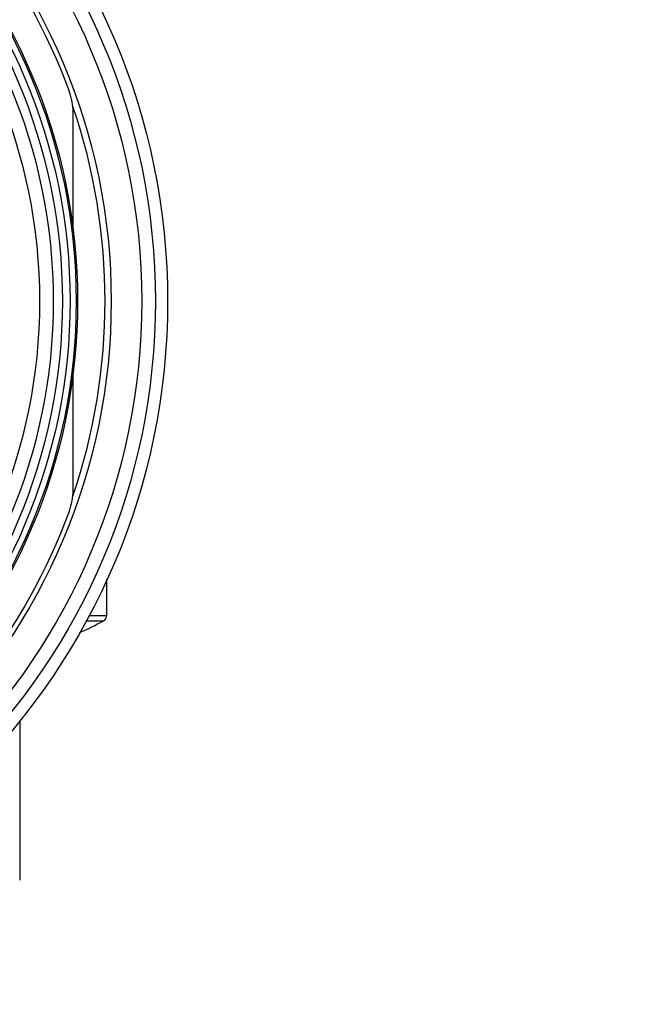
# Model space of a CAD drawing. Header units: millimetres. Extents: x 0 to 1735, y 0 to 1188.
# Tile 37 of 139: x 247 to 267, y 620 to 652. Entities that reach past the tile are written whole.
import ezdxf

# ---------------------------------------------------------------- set-up
doc = ezdxf.new("R2010")
doc.units = ezdxf.units.MM
doc.header["$LTSCALE"] = 0.727559
doc.layers.add('NoLayerName_001', color=7, linetype='Continuous')
doc.layers.add('NoLayerName_004', color=7, linetype='Continuous')
doc.styles.get("Standard").update_dxf_attribs({"font": 'txt', "bigfont": 'extfont2'})
doc.dimstyles.get("Standard").update_dxf_attribs({"dimtxt": 2.5, "dimasz": 2.5, "dimexe": 1, "dimexo": 1, "dimtad": 1, "dimdec": 3, "dimzin": 0, "dimdsep": 46, "dimtxsty": 'Standard', "dimcen": 2.5, "dimadec": 3, "dimazin": 0, "dimtfac": 0.75, "dimtdec": 3, "dimtmove": 0, "dimatfit": 3, "dimfxl": 1, "dimarcsym": 0})

# ---------------------------------------------------------------- blocks, each defined once
blk = doc.blocks.new('_OPEN30')
at = {"color": 0, "linetype": 'ByBlock', "lineweight": -2}
for p, q in [((-1, 0.267949), (0, 0)), ((0, 0), (-1, -0.267949)), ((0, 0), (-1, 0))]:
    blk.add_line(p, q, dxfattribs=at)
blk = doc.blocks.new('*D149')
at = {"layer": 'Defpoints', "color": 0}
for p in [(245.5, 727.25), (230, 610), (245.5, 580)]:
    blk.add_point(p, dxfattribs=at)
at = {"layer": 'NoLayerName_001', "color": 0, "linetype": 'Continuous', "lineweight": 13}
for p, q in [((245.5, 723.25), (245.5, 576)), ((230, 606), (230, 576)), ((222, 580), (214, 580)), ((230, 580), (245.5, 580)), ((245.5, 580), (291.292, 580)), ((253.5, 580), (261.5, 580))]:
    blk.add_line(p, q, dxfattribs=at)
at = {"layer": 'NoLayerName_001', "color": 0, "lineweight": 13, "xscale": 8, "yscale": 8, "zscale": 8}
blk.add_blockref('_OPEN30', (230, 580), dxfattribs=at)
at = {"layer": 'NoLayerName_001', "color": 0, "lineweight": 13, "xscale": 8, "yscale": 8, "zscale": 8, "rotation": 180}
blk.add_blockref('_OPEN30', (245.5, 580), dxfattribs=at)
at = {"layer": 'NoLayerName_001', "color": 0, "lineweight": 13, "insert": (276.396, 591.629), "char_height": 12.8, "attachment_point": 5}
blk.add_mtext('\\W0.8594;１６', dxfattribs=at)

msp = doc.modelspace()

# ---------------------------------------------------------------- linework, layer by layer
at = {"layer": 'NoLayerName_001', "color": 6, "linetype": 'Continuous', "lineweight": 25}
for p, q in [((250, 633.87525159), (250, 632.68824545)), ((249.42069925, 632.68824545), (250, 632.68824545)), ((249.32288879, 632.51358507), (249.8974359, 632.51358508))]:
    msp.add_line(p, q, dxfattribs=at)
for radius in [21.15, 17.8]:
    msp.add_circle((230, 643), radius, dxfattribs=at)
for centre, radius, start, end in [((249.8, 632.68824545), 0.2, 299.155365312, 359.999999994), ((246, 639.5), 8, 292.917427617, 299.155365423)]:
    msp.add_arc(centre, radius, start, end, dxfattribs=at)
at = {"layer": 'NoLayerName_004', "color": 6, "linetype": 'Continuous', "lineweight": 25}
for p, q in [((248.9, 645.38589606), (248.9, 649.19596643)), ((248.9, 636.80403357), (248.9, 640.61410394)), ((247.15, 629.24623336), (247.15, 624.00481108))]:
    msp.add_line(p, q, dxfattribs=at)
for radius in [22, 21.59999986, 20.15, 19.05, 19, 18.8, 18.54913243, 18.24986321]:
    msp.add_circle((230, 643), radius, dxfattribs=at)
for centre, radius, start, end in [((230, 643), 20, 20.134210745, 159.865789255), ((246.89628172, 649.1956376), 2.00371831, 0.009402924, 20.124224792), ((230, 643), 19.94999982, 341.305733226, 18.694920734), ((246.9, 636.80403357), 2, 339.865789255, 0), ((230, 643), 20, 200.134210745, 339.865789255)]:
    msp.add_arc(centre, radius, start, end, dxfattribs=at)

# ---------------------------------------------------------------- dimensions: what is measured, and where the dimension line sits
at = {"layer": 'NoLayerName_001', "color": 3, "linetype": 'Continuous', "lineweight": 13}
dim = msp.add_linear_dim(base=(245.5, 580), p1=(230, 610), p2=(245.5, 727.25000052), text='\\W0.8594;１６', dimstyle='Standard', override={"dimtxt": 12.8, "dimasz": 8, "dimexe": 4, "dimexo": 4, "dimgap": 4, "dimdec": 8, "dimzin": 8, "dimblk": 'OPEN30', "dimclrd": 0, "dimclre": 0, "dimclrt": 0, "dimtp": 0, "dimtm": 0, "dimlwd": 13, "dimlwe": 13}, dxfattribs=at)
dim.commit()
dim.dimension.update_dxf_attribs({"geometry": '*D149', "text_midpoint": (276.39581712, 580), "dimtype": 160})

doc.saveas('drawing.dxf')
